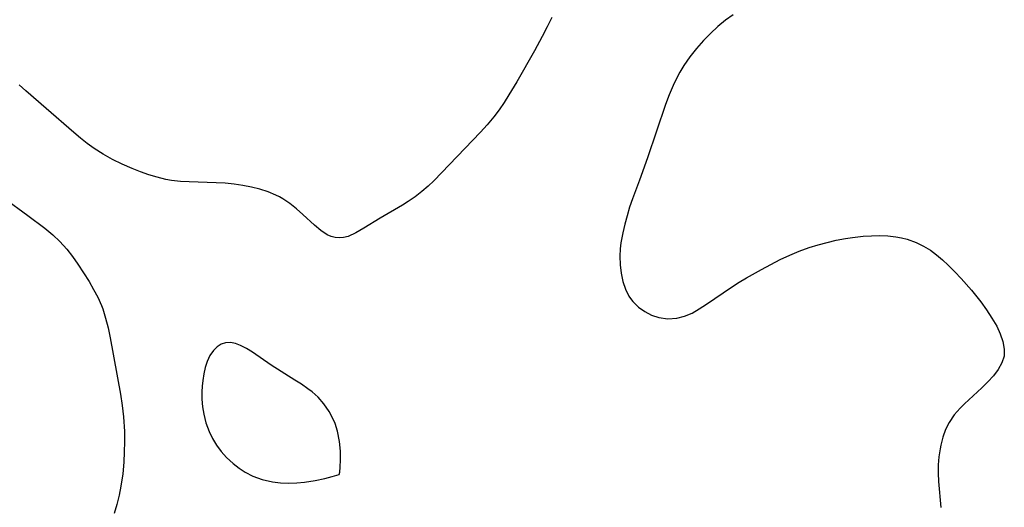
# Model space of a CAD drawing. Header units: metres. Extents: x 1073367 to 1082519, y 1569854 to 1574957.
# Tile 98 of 256: x 1075572 to 1075745, y 1572478 to 1572563. Entities that reach past the tile are written whole.
import ezdxf

# ---------------------------------------------------------------- set-up
doc = ezdxf.new("R2010")
doc.units = ezdxf.units.M
doc.layers.add('CGG_CurvaNivelLidar_v1', color=253, linetype='Continuous', lineweight=30)

msp = doc.modelspace()

# ---------------------------------------------------------------- linework, layer by layer
at = {"layer": 'CGG_CurvaNivelLidar_v1'}
for p, q in [((1075697.6555, 1572564.0602, 68.5), (1075696.3364, 1572563.1164, 68.5)), ((1075665.8185, 1572563.6184, 68), (1075665.0125, 1572561.9409, 68)), ((1075696.3364, 1572563.1164, 68.5), (1075694.9931, 1572562.0095, 68.5)), ((1075665.0125, 1572561.9409, 68), (1075664.1674, 1572560.2825, 68)), ((1075693.7089, 1572560.8205, 68.5), (1075692.4814, 1572559.5635, 68.5)), ((1075694.9931, 1572562.0095, 68.5), (1075693.7089, 1572560.8205, 68.5)), ((1075664.1674, 1572560.2825, 68), (1075662.8037, 1572557.7633, 68)), ((1075692.4814, 1572559.5635, 68.5), (1075691.2422, 1572558.1629, 68.5)), ((1075662.8037, 1572557.7633, 68), (1075659.6961, 1572552.3346, 68)), ((1075691.2422, 1572558.1629, 68.5), (1075690.0791, 1572556.6976, 68.5)), ((1075690.0791, 1572556.6976, 68.5), (1075689.0091, 1572555.1639, 68.5)), ((1075688.3152, 1572554.024, 68.5), (1075687.8856, 1572553.2372, 68.5)), ((1075689.0091, 1572555.1639, 68.5), (1075688.3152, 1572554.024, 68.5)), ((1075659.6961, 1572552.3346, 68), (1075658.3149, 1572550.0065, 68)), ((1075687.8856, 1572553.2372, 68.5), (1075687.1352, 1572551.6789, 68.5)), ((1075573.537, 1572550.7209, 68), (1075572.3636, 1572551.7877, 68)), ((1075577.0741, 1572547.6234, 68), (1075573.537, 1572550.7209, 68)), ((1075687.1352, 1572551.6789, 68.5), (1075686.4419, 1572550.0184, 68.5)), ((1075657.4735, 1572548.6849, 68), (1075656.5899, 1572547.3952, 68)), ((1075658.3149, 1572550.0065, 68), (1075657.4735, 1572548.6849, 68)), ((1075686.4419, 1572550.0184, 68.5), (1075685.806, 1572548.3232, 68.5)), ((1075581.9275, 1572543.4254, 68), (1075577.0741, 1572547.6234, 68)), ((1075656.5899, 1572547.3952, 68), (1075655.6538, 1572546.1464, 68)), ((1075685.806, 1572548.3232, 68.5), (1075682.6228, 1572538.9516, 68.5)), ((1075655.6538, 1572546.1464, 68), (1075654.5127, 1572544.7779, 68)), ((1075583.0959, 1572542.4488, 68), (1075581.9275, 1572543.4254, 68)), ((1075653.3131, 1572543.4551, 68), (1075645.1195, 1572534.9328, 68)), ((1075654.5127, 1572544.7779, 68), (1075653.3131, 1572543.4551, 68)), ((1075584.2893, 1572541.5078, 68), (1075583.0959, 1572542.4488, 68)), ((1075585.5149, 1572540.6152, 68), (1075584.2893, 1572541.5078, 68)), ((1075587.0997, 1572539.587, 68), (1075585.5149, 1572540.6152, 68)), ((1075588.742, 1572538.6616, 68), (1075587.0997, 1572539.587, 68)), ((1075590.4284, 1572537.8442, 68), (1075588.742, 1572538.6616, 68)), ((1075682.6228, 1572538.9516, 68.5), (1075681.2124, 1572535.0331, 68.5)), ((1075592.1491, 1572537.1055, 68), (1075590.4284, 1572537.8442, 68)), ((1075593.6124, 1572536.5295, 68), (1075592.1491, 1572537.1055, 68)), ((1075595.0889, 1572536.0046, 68), (1075593.6124, 1572536.5295, 68)), ((1075596.581, 1572535.5488, 68), (1075595.0889, 1572536.0046, 68)), ((1075598.0923, 1572535.1844, 68), (1075596.581, 1572535.5488, 68)), ((1075599.1048, 1572535.0058, 68), (1075598.0923, 1572535.1844, 68)), ((1075600.6452, 1572534.8284, 68), (1075599.1048, 1572535.0058, 68)), ((1075602.2011, 1572534.7302, 68), (1075600.6452, 1572534.8284, 68)), ((1075606.9088, 1572534.5995, 68), (1075602.2011, 1572534.7302, 68)), ((1075608.5076, 1572534.5113, 68), (1075606.9088, 1572534.5995, 68)), ((1075645.1195, 1572534.9328, 68), (1075644.1432, 1572534.0033, 68)), ((1075681.2124, 1572535.0331, 68.5), (1075679.9765, 1572531.7658, 68.5)), ((1075610.077, 1572534.3582, 68), (1075608.5076, 1572534.5113, 68)), ((1075611.6108, 1572534.1373, 68), (1075610.077, 1572534.3582, 68)), ((1075613.1196, 1572533.844, 68), (1075611.6108, 1572534.1373, 68)), ((1075614.5939, 1572533.4716, 68), (1075613.1196, 1572533.844, 68)), ((1075616.0223, 1572533.0093, 68), (1075614.5939, 1572533.4716, 68)), ((1075617.3907, 1572532.4419, 68), (1075616.0223, 1572533.0093, 68)), ((1075643.0121, 1572533.0398, 68), (1075641.8315, 1572532.1428, 68)), ((1075644.1432, 1572534.0033, 68), (1075643.0121, 1572533.0398, 68)), ((1075569.7311, 1572531.8913, 68), (1075573.8471, 1572528.8754, 68)), ((1075618.0377, 1572532.1179, 68), (1075617.3907, 1572532.4419, 68)), ((1075618.6304, 1572531.7815, 68), (1075618.0377, 1572532.1179, 68)), ((1075619.8665, 1572530.9486, 68), (1075618.6304, 1572531.7815, 68)), ((1075640.6115, 1572531.3092, 68), (1075639.603, 1572530.6783, 68)), ((1075641.8315, 1572532.1428, 68), (1075640.6115, 1572531.3092, 68)), ((1075679.9765, 1572531.7658, 68.5), (1075679.4781, 1572530.2939, 68.5)), ((1075621.0259, 1572530.0229, 68), (1075619.8665, 1572530.9486, 68)), ((1075622.1248, 1572529.0478, 68), (1075621.0259, 1572530.0229, 68)), ((1075639.603, 1572530.6783, 68), (1075635.6802, 1572528.3707, 68)), ((1075679.4781, 1572530.2939, 68.5), (1075679.0333, 1572528.8079, 68.5)), ((1075573.8471, 1572528.8754, 68), (1075576.8261, 1572526.6007, 68)), ((1075624.1799, 1572527.1282, 68), (1075622.1248, 1572529.0478, 68)), ((1075635.6802, 1572528.3707, 68), (1075632.8387, 1572526.61, 68)), ((1075679.0333, 1572528.8079, 68.5), (1075678.6386, 1572527.3157, 68.5)), ((1075576.8261, 1572526.6007, 68), (1075578.2442, 1572525.4276, 68)), ((1075625.2765, 1572526.2049, 68), (1075624.1799, 1572527.1282, 68)), ((1075626.4016, 1572525.4758, 68), (1075625.2765, 1572526.2049, 68)), ((1075632.8387, 1572526.61, 68), (1075631.4438, 1572525.7914, 68)), ((1075678.6386, 1572527.3157, 68.5), (1075678.2938, 1572525.8257, 68.5)), ((1075578.2442, 1572525.4276, 68), (1075579.462, 1572524.3118, 68)), ((1075579.462, 1572524.3118, 68), (1075580.7276, 1572522.9289, 68)), ((1075627.0872, 1572525.1751, 68), (1075626.4016, 1572525.4758, 68)), ((1075627.7908, 1572524.9847, 68), (1075627.0872, 1572525.1751, 68)), ((1075628.5679, 1572524.9153, 68), (1075627.7908, 1572524.9847, 68)), ((1075629.2552, 1572524.9758, 68), (1075628.5679, 1572524.9153, 68)), ((1075630.0749, 1572525.1845, 68), (1075629.2552, 1572524.9758, 68)), ((1075631.4438, 1572525.7914, 68), (1075630.0749, 1572525.1845, 68)), ((1075678.2938, 1572525.8257, 68.5), (1075677.9642, 1572524.0704, 68.5)), ((1075714.1711, 1572524.1328, 68.5), (1075715.7617, 1572524.4967, 68.5)), ((1075715.7617, 1572524.4967, 68.5), (1075717.3591, 1572524.8049, 68.5)), ((1075717.3591, 1572524.8049, 68.5), (1075718.6295, 1572525.0063, 68.5)), ((1075718.6295, 1572525.0063, 68.5), (1075720.4581, 1572525.2158, 68.5)), ((1075720.4581, 1572525.2158, 68.5), (1075721.9212, 1572525.3079, 68.5)), ((1075721.9212, 1572525.3079, 68.5), (1075723.3736, 1572525.328, 68.5)), ((1075723.3736, 1572525.328, 68.5), (1075724.8085, 1572525.2691, 68.5)), ((1075724.8085, 1572525.2691, 68.5), (1075726.2185, 1572525.1199, 68.5)), ((1075726.2185, 1572525.1199, 68.5), (1075727.2272, 1572524.9438, 68.5)), ((1075727.2272, 1572524.9438, 68.5), (1075728.2141, 1572524.6982, 68.5)), ((1075728.2141, 1572524.6982, 68.5), (1075729.7948, 1572524.1187, 68.5)), ((1075580.7276, 1572522.9289, 68), (1075581.7243, 1572521.6515, 68)), ((1075677.8273, 1572522.9749, 68.5), (1075677.7621, 1572521.709, 68.5)), ((1075677.9642, 1572524.0704, 68.5), (1075677.8273, 1572522.9749, 68.5)), ((1075707.6041, 1572521.9104, 68.5), (1075709.237, 1572522.5951, 68.5)), ((1075709.237, 1572522.5951, 68.5), (1075711.0288, 1572523.2351, 68.5)), ((1075711.0288, 1572523.2351, 68.5), (1075712.5918, 1572523.7135, 68.5)), ((1075712.5918, 1572523.7135, 68.5), (1075714.1711, 1572524.1328, 68.5)), ((1075729.7948, 1572524.1187, 68.5), (1075731.0622, 1572523.4887, 68.5)), ((1075731.0622, 1572523.4887, 68.5), (1075732.2766, 1572522.7386, 68.5)), ((1075732.2766, 1572522.7386, 68.5), (1075733.3504, 1572521.9437, 68.5)), ((1075581.7243, 1572521.6515, 68), (1075582.658, 1572520.3192, 68)), ((1075677.7621, 1572521.709, 68.5), (1075677.8086, 1572520.1866, 68.5)), ((1075702.6162, 1572519.3507, 68.5), (1075705.9208, 1572521.1041, 68.5)), ((1075705.9208, 1572521.1041, 68.5), (1075707.6041, 1572521.9104, 68.5)), ((1075733.3504, 1572521.9437, 68.5), (1075734.3841, 1572521.072, 68.5)), ((1075734.3841, 1572521.072, 68.5), (1075735.3886, 1572520.1431, 68.5)), ((1075582.658, 1572520.3192, 68), (1075584.6172, 1572517.2412, 68)), ((1075677.8086, 1572520.1866, 68.5), (1075677.9856, 1572518.6975, 68.5)), ((1075700.0029, 1572517.9009, 68.5), (1075702.6162, 1572519.3507, 68.5)), ((1075735.3886, 1572520.1431, 68.5), (1075736.5604, 1572518.9801, 68.5)), ((1075677.9856, 1572518.6975, 68.5), (1075678.296, 1572517.2638, 68.5)), ((1075678.296, 1572517.2638, 68.5), (1075678.7515, 1572515.9127, 68.5)), ((1075698.7228, 1572517.142, 68.5), (1075700.0029, 1572517.9009, 68.5)), ((1075736.5604, 1572518.9801, 68.5), (1075737.7026, 1572517.7721, 68.5)), ((1075737.7026, 1572517.7721, 68.5), (1075739.4716, 1572515.7499, 68.5)), ((1075584.6172, 1572517.2412, 68), (1075585.4112, 1572515.8858, 68)), ((1075585.4112, 1572515.8858, 68), (1075586.1415, 1572514.5013, 68)), ((1075678.7515, 1572515.9127, 68.5), (1075679.3732, 1572514.6773, 68.5)), ((1075692.9951, 1572513.2847, 68.5), (1075697.3878, 1572516.2914, 68.5)), ((1075697.3878, 1572516.2914, 68.5), (1075698.7228, 1572517.142, 68.5)), ((1075739.4716, 1572515.7499, 68.5), (1075741.1179, 1572513.6835, 68.5)), ((1075586.1415, 1572514.5013, 68), (1075586.7767, 1572513.0746, 68)), ((1075679.3732, 1572514.6773, 68.5), (1075679.8112, 1572514.0424, 68.5)), ((1075679.8112, 1572514.0424, 68.5), (1075680.0642, 1572513.7334, 68.5)), ((1075586.7767, 1572513.0746, 68), (1075587.0045, 1572512.468, 68)), ((1075587.0045, 1572512.468, 68), (1075587.5234, 1572510.8088, 68)), ((1075680.0642, 1572513.7334, 68.5), (1075681.0344, 1572512.7857, 68.5)), ((1075681.0344, 1572512.7857, 68.5), (1075682.142, 1572511.9974, 68.5)), ((1075690.4457, 1572511.7279, 68.5), (1075691.7228, 1572512.4532, 68.5)), ((1075691.7228, 1572512.4532, 68.5), (1075692.9951, 1572513.2847, 68.5)), ((1075741.1179, 1572513.6835, 68.5), (1075742.1487, 1572512.2691, 68.5)), ((1075742.1487, 1572512.2691, 68.5), (1075743.0903, 1572510.8463, 68.5)), ((1075587.5234, 1572510.8088, 68), (1075587.9456, 1572509.1037, 68)), ((1075682.142, 1572511.9974, 68.5), (1075683.3523, 1572511.3774, 68.5)), ((1075683.3523, 1572511.3774, 68.5), (1075684.6376, 1572510.9459, 68.5)), ((1075684.6376, 1572510.9459, 68.5), (1075686.1917, 1572510.7162, 68.5)), ((1075686.1917, 1572510.7162, 68.5), (1075687.7688, 1572510.8056, 68.5)), ((1075687.7688, 1572510.8056, 68.5), (1075689.1193, 1572511.158, 68.5)), ((1075689.1193, 1572511.158, 68.5), (1075690.4457, 1572511.7279, 68.5)), ((1075743.0903, 1572510.8463, 68.5), (1075743.9132, 1572509.4205, 68.5)), ((1075587.9456, 1572509.1037, 68), (1075588.3062, 1572507.3665, 68)), ((1075743.9132, 1572509.4205, 68.5), (1075744.5526, 1572508.0639, 68.5)), ((1075588.3062, 1572507.3665, 68), (1075590.1256, 1572497.4563, 68)), ((1075744.5526, 1572508.0639, 68.5), (1075745.0139, 1572506.7215, 68.5)), ((1075606.4348, 1572505.1725, 68.5), (1075605.819, 1572504.2778, 68.5)), ((1075607.0724, 1572505.8014, 68.5), (1075606.4348, 1572505.1725, 68.5)), ((1075607.7873, 1572506.2591, 68.5), (1075607.0724, 1572505.8014, 68.5)), ((1075608.5662, 1572506.5147, 68.5), (1075607.7873, 1572506.2591, 68.5)), ((1075609.4111, 1572506.5426, 68.5), (1075608.5662, 1572506.5147, 68.5)), ((1075610.2952, 1572506.3685, 68.5), (1075609.4111, 1572506.5426, 68.5)), ((1075611.2044, 1572506.031, 68.5), (1075610.2952, 1572506.3685, 68.5)), ((1075612.2541, 1572505.491, 68.5), (1075611.2044, 1572506.031, 68.5)), ((1075613.3196, 1572504.8312, 68.5), (1075612.2541, 1572505.491, 68.5)), ((1075745.0139, 1572506.7215, 68.5), (1075745.2508, 1572505.4067, 68.5)), ((1075745.2508, 1572505.4067, 68.5), (1075745.2049, 1572504.1542, 68.5)), ((1075605.819, 1572504.2778, 68.5), (1075605.3254, 1572503.2325, 68.5)), ((1075616.5988, 1572502.5729, 68.5), (1075613.3196, 1572504.8312, 68.5)), ((1075745.2049, 1572504.1542, 68.5), (1075744.8373, 1572502.9584, 68.5)), ((1075604.9838, 1572502.181, 68.5), (1075604.7306, 1572501.0573, 68.5)), ((1075605.3254, 1572503.2325, 68.5), (1075604.9838, 1572502.181, 68.5)), ((1075620.7576, 1572499.9659, 68.5), (1075616.5988, 1572502.5729, 68.5)), ((1075744.2008, 1572501.8083, 68.5), (1075743.3615, 1572500.6975, 68.5)), ((1075744.8373, 1572502.9584, 68.5), (1075744.2008, 1572501.8083, 68.5)), ((1075604.7306, 1572501.0573, 68.5), (1075604.5529, 1572499.8817, 68.5)), ((1075743.3615, 1572500.6975, 68.5), (1075742.373, 1572499.6211, 68.5)), ((1075604.4593, 1572498.9016, 68.5), (1075604.4116, 1572497.9058, 68.5)), ((1075604.5529, 1572499.8817, 68.5), (1075604.4593, 1572498.9016, 68.5)), ((1075621.8968, 1572499.2207, 68.5), (1075620.7576, 1572499.9659, 68.5)), ((1075623.0062, 1572498.4426, 68.5), (1075621.8968, 1572499.2207, 68.5)), ((1075623.7554, 1572497.8719, 68.5), (1075623.0062, 1572498.4426, 68.5)), ((1075741.294, 1572498.5843, 68.5), (1075738.245, 1572495.8009, 68.5)), ((1075742.373, 1572499.6211, 68.5), (1075741.294, 1572498.5843, 68.5)), ((1075590.1256, 1572497.4563, 68), (1075590.4171, 1572495.5074, 68)), ((1075604.4116, 1572497.9058, 68.5), (1075604.4237, 1572496.5887, 68.5)), ((1075604.4237, 1572496.5887, 68.5), (1075604.5267, 1572495.2695, 68.5)), ((1075624.8125, 1572496.9386, 68.5), (1075623.7554, 1572497.8719, 68.5)), ((1075625.829, 1572495.7931, 68.5), (1075624.8125, 1572496.9386, 68.5)), ((1075590.4171, 1572495.5074, 68), (1075590.6465, 1572493.4818, 68)), ((1075604.5267, 1572495.2695, 68.5), (1075604.7332, 1572493.9617, 68.5)), ((1075626.7502, 1572494.4682, 68.5), (1075625.829, 1572495.7931, 68.5)), ((1075737.5044, 1572495.0556, 68.5), (1075736.4439, 1572493.8343, 68.5)), ((1075738.245, 1572495.8009, 68.5), (1075737.5044, 1572495.0556, 68.5)), ((1075590.6465, 1572493.4818, 68), (1075590.8098, 1572490.9097, 68)), ((1075604.7332, 1572493.9617, 68.5), (1075605.1321, 1572492.4325, 68.5)), ((1075627.522, 1572492.9997, 68.5), (1075626.7502, 1572494.4682, 68.5)), ((1075736.4439, 1572493.8343, 68.5), (1075735.5455, 1572492.5168, 68.5)), ((1075605.1321, 1572492.4325, 68.5), (1075605.6872, 1572490.9529, 68.5)), ((1075627.8047, 1572492.3088, 68.5), (1075627.522, 1572492.9997, 68.5)), ((1075628.2146, 1572490.9952, 68.5), (1075627.8047, 1572492.3088, 68.5)), ((1075735.5455, 1572492.5168, 68.5), (1075734.9248, 1572491.2605, 68.5)), ((1075590.8098, 1572490.9097, 68), (1075590.8323, 1572489.1214, 68)), ((1075605.6872, 1572490.9529, 68.5), (1075606.2952, 1572489.7081, 68.5)), ((1075606.2952, 1572489.7081, 68.5), (1075607.0055, 1572488.5219, 68.5)), ((1075628.5632, 1572489.2017, 68.5), (1075628.2146, 1572490.9952, 68.5)), ((1075734.4486, 1572489.9285, 68.5), (1075734.0933, 1572488.5388, 68.5)), ((1075734.9248, 1572491.2605, 68.5), (1075734.4486, 1572489.9285, 68.5)), ((1075590.8323, 1572489.1214, 68), (1075590.7911, 1572487.3348, 68)), ((1075607.0055, 1572488.5219, 68.5), (1075607.8125, 1572487.405, 68.5)), ((1075628.7259, 1572487.4801, 68.5), (1075628.5632, 1572489.2017, 68.5)), ((1075734.0933, 1572488.5388, 68.5), (1075733.9652, 1572487.8816, 68.5)), ((1075590.7911, 1572487.3348, 68), (1075590.6979, 1572485.5526, 68)), ((1075607.8125, 1572487.405, 68.5), (1075608.7181, 1572486.3737, 68.5)), ((1075608.7181, 1572486.3737, 68.5), (1075609.8821, 1572485.3098, 68.5)), ((1075628.7544, 1572485.9338, 68.5), (1075628.7259, 1572487.4801, 68.5)), ((1075733.7666, 1572486.4784, 68.5), (1075733.6585, 1572485.0504, 68.5)), ((1075733.9652, 1572487.8816, 68.5), (1075733.7666, 1572486.4784, 68.5)), ((1075590.6979, 1572485.5526, 68), (1075590.5246, 1572483.5175, 68)), ((1075609.8821, 1572485.3098, 68.5), (1075610.9295, 1572484.5074, 68.5)), ((1075610.9295, 1572484.5074, 68.5), (1075612.034, 1572483.7784, 68.5)), ((1075628.6023, 1572483.7796, 68.5), (1075628.6974, 1572484.6658, 68.5)), ((1075628.6974, 1572484.6658, 68.5), (1075628.7544, 1572485.9338, 68.5)), ((1075733.6585, 1572485.0504, 68.5), (1075733.6384, 1572483.6066, 68.5)), ((1075590.5246, 1572483.5175, 68), (1075590.2134, 1572481.3473, 68)), ((1075612.034, 1572483.7784, 68.5), (1075613.3838, 1572483.0626, 68.5)), ((1075613.3838, 1572483.0626, 68.5), (1075614.9947, 1572482.478, 68.5)), ((1075625.9661, 1572482.6845, 68.5), (1075627.2887, 1572483.0184, 68.5)), ((1075627.2887, 1572483.0184, 68.5), (1075628.5, 1572483.3712, 68.5)), ((1075628.5, 1572483.3712, 68.5), (1075628.6023, 1572483.7796, 68.5)), ((1075733.6384, 1572483.6066, 68.5), (1075733.7013, 1572482.149, 68.5)), ((1075590.2134, 1572481.3473, 68), (1075589.8819, 1572479.7369, 68)), ((1075614.9947, 1572482.478, 68.5), (1075616.8046, 1572482.0691, 68.5)), ((1075616.8046, 1572482.0691, 68.5), (1075618.2374, 1572481.9008, 68.5)), ((1075618.2374, 1572481.9008, 68.5), (1075619.7027, 1572481.852, 68.5)), ((1075619.7027, 1572481.852, 68.5), (1075621.0715, 1572481.9081, 68.5)), ((1075621.0715, 1572481.9081, 68.5), (1075622.4086, 1572482.0409, 68.5)), ((1075622.4086, 1572482.0409, 68.5), (1075624.3058, 1572482.3364, 68.5)), ((1075624.3058, 1572482.3364, 68.5), (1075625.9661, 1572482.6845, 68.5)), ((1075733.7013, 1572482.149, 68.5), (1075734.1113, 1572477.5719, 68.5)), ((1075589.8819, 1572479.7369, 68), (1075589.4778, 1572478.1391, 68)), ((1075589.4778, 1572478.1391, 68), (1075589.0143, 1572476.553, 68))]:
    msp.add_line(p, q, dxfattribs=at)

doc.saveas('drawing.dxf')
